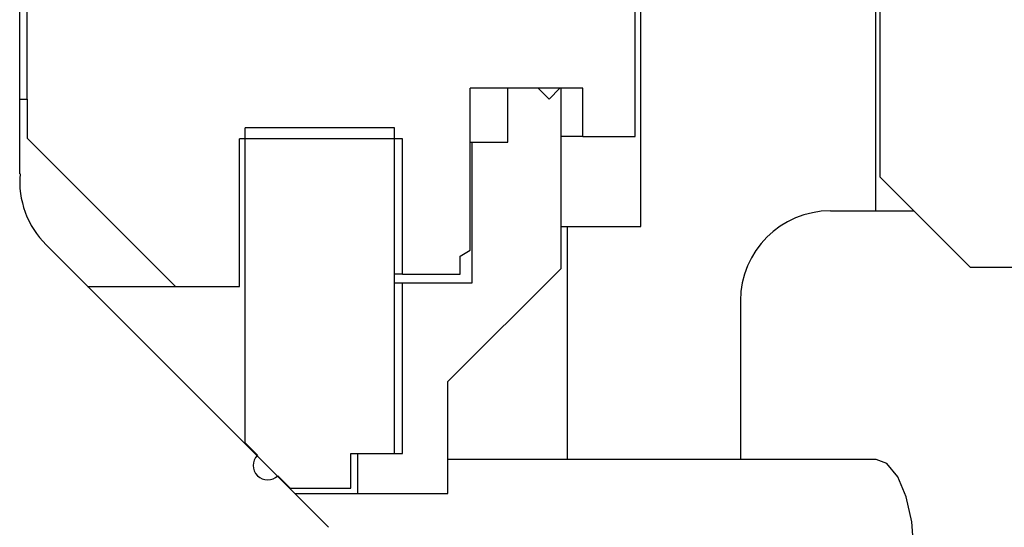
# Model space of a CAD drawing. Extents: x -285 to 5863, y 308 to 3178.
# Tile 62 of 256: x 129.463 to 130.828, y 969.546 to 970.25. Entities that reach past the tile are written whole.
import ezdxf

# ---------------------------------------------------------------- set-up
doc = ezdxf.new("R2010")
doc.units = 0
doc.header["$MEASUREMENT"] = 0
doc.layers.add('SPILL-BUCKET', color=1, linetype='CONTINUOUS')

msp = doc.modelspace()

# ---------------------------------------------------------------- linework, layer by layer
at = {"layer": 'SPILL-BUCKET', "color": 7, "linetype": 'Continuous'}
for p, q in [((129.46314, 970.03647), (129.46314, 971.54693)), ((129.8912, 969.54596), (129.4993, 969.93785))]:
    msp.add_line(p, q, dxfattribs=at)
at = {"layer": 'SPILL-BUCKET', "linetype": 'Continuous'}
for p, q in [((130.64983, 970.7838), (130.64983, 969.9851)), ((130.65633, 970.03207), (130.65633, 970.34435)), ((130.32405, 969.96327), (130.32405, 970.27555)), ((130.65633, 970.03207), (130.78124, 969.90715)), ((130.58737, 969.9851), (130.64983, 969.9851)), ((130.64983, 969.9851), (130.65579, 969.9851)), ((130.65579, 969.9851), (130.67366, 969.9851)), ((130.67366, 969.9851), (130.70334, 969.9851)), ((130.21364, 969.96327), (130.22037, 969.96327)), ((130.22037, 969.96327), (130.22262, 969.96327)), ((130.22262, 969.63992), (130.22262, 969.96327)), ((130.22262, 969.96327), (130.32405, 969.96327)), ((130.78124, 969.90715), (130.95254, 969.90715)), ((130.46246, 969.86019), (130.46246, 969.63992)), ((130.65059, 969.63992), (130.05651, 969.63992)), ((130.66526, 969.63438), (130.65059, 969.63992)), ((130.68064, 969.6158), (130.66526, 969.63438)), ((130.69248, 969.58809), (130.68064, 969.6158)), ((130.70018, 969.55376), (130.69248, 969.58809)), ((130.70294, 969.51501), (130.70018, 969.55376))]:
    msp.add_line(p, q, dxfattribs=at)
at = {"layer": 'SPILL-BUCKET', "color": 1, "linetype": 'Continuous'}
for p, q in [((129.47313, 970.14015), (129.47313, 970.58484)), ((130.31631, 970.08818), (130.31631, 970.27006)), ((130.1819, 970.15514), (130.08772, 970.15514)), ((130.08772, 969.93037), (130.08772, 970.15514)), ((130.13968, 970.08019), (130.13968, 970.15514)), ((130.21363, 970.15514), (130.13968, 970.15514)), ((130.1819, 970.15514), (130.19689, 970.14015)), ((130.19689, 970.14015), (130.21188, 970.15514)), ((130.24386, 970.15514), (130.21188, 970.15514)), ((130.21363, 969.90531), (130.21363, 970.15514)), ((130.24386, 970.08818), (130.24386, 970.15514)), ((129.46314, 970.14015), (129.47062, 970.14015)), ((129.47062, 970.14015), (129.47313, 970.14015)), ((129.47313, 970.14015), (129.47313, 970.08618)), ((129.77543, 969.66297), (129.77543, 970.10017)), ((129.98279, 970.10017), (129.77543, 970.10017)), ((129.98279, 969.64848), (129.98279, 970.10017)), ((130.23627, 970.08818), (130.21361, 970.08818)), ((130.24386, 970.08818), (130.23627, 970.08818)), ((130.24386, 970.08818), (130.31631, 970.08818)), ((129.47313, 970.08618), (129.67899, 969.88032)), ((129.76743, 969.88032), (129.76743, 970.08518)), ((129.99378, 970.08518), (129.76743, 970.08518)), ((129.99378, 969.89731), (129.99378, 970.08518)), ((130.08772, 970.08019), (130.08959, 970.08019)), ((130.08959, 970.08019), (130.09021, 970.08019)), ((130.09021, 970.08019), (130.13968, 970.08019)), ((130.09021, 969.88532), (130.09021, 970.08019)), ((130.07372, 969.92229), (130.08772, 969.93037)), ((130.07372, 969.89731), (130.07372, 969.92229)), ((129.99102, 969.89731), (129.98278, 969.89731)), ((129.99378, 969.89731), (129.99102, 969.89731)), ((129.99378, 969.89731), (130.07372, 969.89731)), ((130.05649, 969.74816), (130.21363, 969.90531)), ((129.98279, 969.88532), (129.99103, 969.88532)), ((129.99103, 969.88532), (129.99378, 969.88532)), ((129.99378, 969.64848), (129.99378, 969.88532)), ((129.99378, 969.88532), (130.09021, 969.88532)), ((129.55683, 969.88032), (129.76743, 969.88032)), ((130.05649, 969.59302), (130.05649, 969.74816)), ((129.77418, 969.66297), (129.77512, 969.66297)), ((129.77512, 969.66297), (129.77543, 969.66297)), ((129.77543, 969.66297), (129.79252, 969.64588)), ((129.79128, 969.64588), (129.79221, 969.64588)), ((129.79221, 969.64588), (129.79252, 969.64588)), ((129.92183, 969.60051), (129.92183, 969.64848)), ((129.92183, 969.64848), (129.98279, 969.64848)), ((129.93182, 969.64848), (129.99378, 969.64848)), ((129.93182, 969.59302), (129.93182, 969.64848)), ((129.82079, 969.61761), (129.83789, 969.60051)), ((129.83757, 969.60051), (129.83663, 969.60051)), ((129.83789, 969.60051), (129.83757, 969.60051)), ((129.83789, 969.60051), (129.92183, 969.60051)), ((129.84413, 969.59302), (129.89239, 969.59302)), ((129.89239, 969.59302), (129.9219, 969.59302)), ((129.9219, 969.59302), (129.93182, 969.59302)), ((129.93182, 969.59302), (130.05649, 969.59302))]:
    msp.add_line(p, q, dxfattribs=at)
at = {"layer": 'SPILL-BUCKET', "color": 7, "linetype": 'Continuous'}
msp.add_arc((129.58763, 970.02618), 0.12491, 175.27422, 225, dxfattribs=at)
at = {"layer": 'SPILL-BUCKET', "linetype": 'Continuous'}
msp.add_arc((130.58737, 969.86019), 0.12491, 90, 180, dxfattribs=at)
at = {"layer": 'SPILL-BUCKET', "color": 1, "linetype": 'Continuous'}
msp.add_arc((129.80666, 969.63174), 0.01999, 135, 315, dxfattribs=at)

doc.saveas('drawing.dxf')
